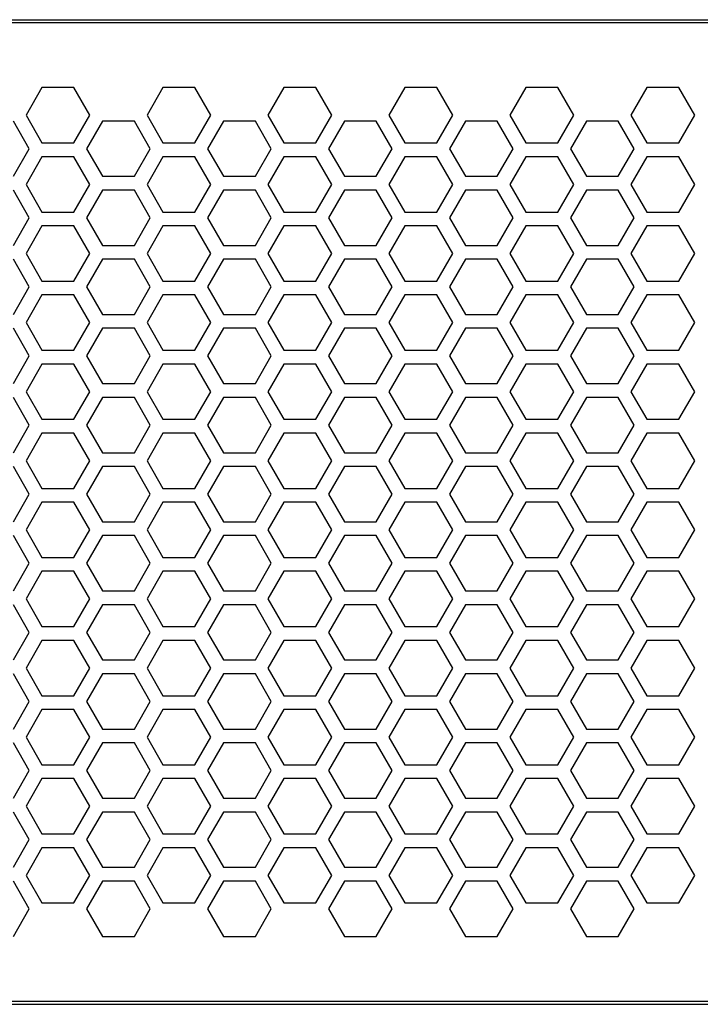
# Model space of a CAD drawing. Header units: inches. Extents: x 2700 to 4592, y -840 to -133.
# Tile 47 of 50: x 4195 to 4254, y -428 to -343. Entities that reach past the tile are written whole.
import ezdxf

# ---------------------------------------------------------------- set-up
doc = ezdxf.new("R2010")
doc.units = ezdxf.units.IN
doc.header["$LTSCALE"] = 1.21
doc.header["$MEASUREMENT"] = 0
doc.layers.get('0').update_dxf_attribs({"linetype": 'CONTINUOUS'})

msp = doc.modelspace()

# ---------------------------------------------------------------- linework, layer by layer
at = {"color": 7, "linetype": 'Continuous'}
for p, q in [((4137.784, -343.151), (4259.784, -343.151)), ((4138.784, -342.901), (4262.384, -342.901)), ((4196.904, -348.803), (4195.519, -351.202)), ((4199.674, -348.803), (4196.904, -348.803)), ((4201.059, -351.202), (4199.674, -348.803)), ((4207.409, -348.803), (4206.024, -351.202)), ((4210.179, -348.803), (4207.409, -348.803)), ((4211.564, -351.202), (4210.179, -348.803)), ((4217.914, -348.803), (4216.529, -351.202)), ((4220.684, -348.803), (4217.914, -348.803)), ((4222.069, -351.202), (4220.684, -348.803)), ((4228.419, -348.803), (4227.034, -351.202)), ((4231.189, -348.803), (4228.419, -348.803)), ((4232.574, -351.202), (4231.189, -348.803)), ((4238.924, -348.803), (4237.539, -351.202)), ((4241.694, -348.803), (4238.924, -348.803)), ((4243.079, -351.202), (4241.694, -348.803)), ((4249.429, -348.803), (4248.044, -351.202)), ((4252.199, -348.803), (4249.429, -348.803)), ((4253.584, -351.202), (4252.199, -348.803)), ((4195.519, -351.202), (4196.904, -353.601)), ((4199.674, -353.601), (4201.059, -351.202)), ((4206.024, -351.202), (4207.409, -353.601)), ((4210.179, -353.601), (4211.564, -351.202)), ((4216.529, -351.202), (4217.914, -353.601)), ((4220.684, -353.601), (4222.069, -351.202)), ((4227.034, -351.202), (4228.419, -353.601)), ((4231.189, -353.601), (4232.574, -351.202)), ((4237.539, -351.202), (4238.924, -353.601)), ((4241.694, -353.601), (4243.079, -351.202)), ((4248.044, -351.202), (4249.429, -353.601)), ((4252.199, -353.601), (4253.584, -351.202)), ((4195.806, -354.101), (4194.421, -351.702)), ((4202.156, -351.702), (4200.771, -354.101)), ((4204.926, -351.702), (4202.156, -351.702)), ((4206.311, -354.101), (4204.926, -351.702)), ((4212.661, -351.702), (4211.276, -354.101)), ((4215.431, -351.702), (4212.661, -351.702)), ((4216.816, -354.101), (4215.431, -351.702)), ((4223.166, -351.702), (4221.781, -354.101)), ((4225.936, -351.702), (4223.166, -351.702)), ((4227.321, -354.101), (4225.936, -351.702)), ((4233.671, -351.702), (4232.286, -354.101)), ((4236.441, -351.702), (4233.671, -351.702)), ((4237.826, -354.101), (4236.441, -351.702)), ((4244.176, -351.702), (4242.791, -354.101)), ((4246.946, -351.702), (4244.176, -351.702)), ((4248.331, -354.101), (4246.946, -351.702)), ((4196.904, -353.601), (4199.674, -353.601)), ((4207.409, -353.601), (4210.179, -353.601)), ((4217.914, -353.601), (4220.684, -353.601)), ((4228.419, -353.601), (4231.189, -353.601)), ((4238.924, -353.601), (4241.694, -353.601)), ((4249.429, -353.601), (4252.199, -353.601)), ((4194.421, -356.5), (4195.806, -354.101)), ((4196.904, -354.803), (4195.519, -357.202)), ((4199.674, -354.803), (4196.904, -354.803)), ((4201.059, -357.202), (4199.674, -354.803)), ((4200.771, -354.101), (4202.156, -356.5)), ((4204.926, -356.5), (4206.311, -354.101)), ((4207.409, -354.803), (4206.024, -357.202)), ((4210.179, -354.803), (4207.409, -354.803)), ((4211.564, -357.202), (4210.179, -354.803)), ((4211.276, -354.101), (4212.661, -356.5)), ((4215.431, -356.5), (4216.816, -354.101)), ((4217.914, -354.803), (4216.529, -357.202)), ((4220.684, -354.803), (4217.914, -354.803)), ((4222.069, -357.202), (4220.684, -354.803)), ((4221.781, -354.101), (4223.166, -356.5)), ((4225.936, -356.5), (4227.321, -354.101)), ((4228.419, -354.803), (4227.034, -357.202)), ((4231.189, -354.803), (4228.419, -354.803)), ((4232.574, -357.202), (4231.189, -354.803)), ((4232.286, -354.101), (4233.671, -356.5)), ((4236.441, -356.5), (4237.826, -354.101)), ((4238.924, -354.803), (4237.539, -357.202)), ((4241.694, -354.803), (4238.924, -354.803)), ((4243.079, -357.202), (4241.694, -354.803)), ((4242.791, -354.101), (4244.176, -356.5)), ((4246.946, -356.5), (4248.331, -354.101)), ((4249.429, -354.803), (4248.044, -357.202)), ((4252.199, -354.803), (4249.429, -354.803)), ((4253.584, -357.202), (4252.199, -354.803)), ((4202.156, -356.5), (4204.926, -356.5)), ((4212.661, -356.5), (4215.431, -356.5)), ((4223.166, -356.5), (4225.936, -356.5)), ((4233.671, -356.5), (4236.441, -356.5)), ((4244.176, -356.5), (4246.946, -356.5)), ((4195.519, -357.202), (4196.904, -359.601)), ((4199.674, -359.601), (4201.059, -357.202)), ((4206.024, -357.202), (4207.409, -359.601)), ((4210.179, -359.601), (4211.564, -357.202)), ((4216.529, -357.202), (4217.914, -359.601)), ((4220.684, -359.601), (4222.069, -357.202)), ((4227.034, -357.202), (4228.419, -359.601)), ((4231.189, -359.601), (4232.574, -357.202)), ((4237.539, -357.202), (4238.924, -359.601)), ((4241.694, -359.601), (4243.079, -357.202)), ((4248.044, -357.202), (4249.429, -359.601)), ((4252.199, -359.601), (4253.584, -357.202)), ((4195.806, -360.101), (4194.421, -357.702)), ((4202.156, -357.702), (4200.771, -360.101)), ((4204.926, -357.702), (4202.156, -357.702)), ((4206.311, -360.101), (4204.926, -357.702)), ((4212.661, -357.702), (4211.276, -360.101)), ((4215.431, -357.702), (4212.661, -357.702)), ((4216.816, -360.101), (4215.431, -357.702)), ((4223.166, -357.702), (4221.781, -360.101)), ((4225.936, -357.702), (4223.166, -357.702)), ((4227.321, -360.101), (4225.936, -357.702)), ((4233.671, -357.702), (4232.286, -360.101)), ((4236.441, -357.702), (4233.671, -357.702)), ((4237.826, -360.101), (4236.441, -357.702)), ((4244.176, -357.702), (4242.791, -360.101)), ((4246.946, -357.702), (4244.176, -357.702)), ((4248.331, -360.101), (4246.946, -357.702)), ((4196.904, -359.601), (4199.674, -359.601)), ((4207.409, -359.601), (4210.179, -359.601)), ((4217.914, -359.601), (4220.684, -359.601)), ((4228.419, -359.601), (4231.189, -359.601)), ((4238.924, -359.601), (4241.694, -359.601)), ((4249.429, -359.601), (4252.199, -359.601)), ((4194.421, -362.5), (4195.806, -360.101)), ((4196.904, -360.803), (4195.519, -363.202)), ((4199.674, -360.803), (4196.904, -360.803)), ((4201.059, -363.202), (4199.674, -360.803)), ((4200.771, -360.101), (4202.156, -362.5)), ((4204.926, -362.5), (4206.311, -360.101)), ((4207.409, -360.803), (4206.024, -363.202)), ((4210.179, -360.803), (4207.409, -360.803)), ((4211.564, -363.202), (4210.179, -360.803)), ((4211.276, -360.101), (4212.661, -362.5)), ((4215.431, -362.5), (4216.816, -360.101)), ((4217.914, -360.803), (4216.529, -363.202)), ((4220.684, -360.803), (4217.914, -360.803)), ((4222.069, -363.202), (4220.684, -360.803)), ((4221.781, -360.101), (4223.166, -362.5)), ((4225.936, -362.5), (4227.321, -360.101)), ((4228.419, -360.803), (4227.034, -363.202)), ((4231.189, -360.803), (4228.419, -360.803)), ((4232.574, -363.202), (4231.189, -360.803)), ((4232.286, -360.101), (4233.671, -362.5)), ((4236.441, -362.5), (4237.826, -360.101)), ((4238.924, -360.803), (4237.539, -363.202)), ((4241.694, -360.803), (4238.924, -360.803)), ((4243.079, -363.202), (4241.694, -360.803)), ((4242.791, -360.101), (4244.176, -362.5)), ((4246.946, -362.5), (4248.331, -360.101)), ((4249.429, -360.803), (4248.044, -363.202)), ((4252.199, -360.803), (4249.429, -360.803)), ((4253.584, -363.202), (4252.199, -360.803)), ((4202.156, -362.5), (4204.926, -362.5)), ((4212.661, -362.5), (4215.431, -362.5)), ((4223.166, -362.5), (4225.936, -362.5)), ((4233.671, -362.5), (4236.441, -362.5)), ((4244.176, -362.5), (4246.946, -362.5)), ((4195.519, -363.202), (4196.904, -365.601)), ((4199.674, -365.601), (4201.059, -363.202)), ((4206.024, -363.202), (4207.409, -365.601)), ((4210.179, -365.601), (4211.564, -363.202)), ((4216.529, -363.202), (4217.914, -365.601)), ((4220.684, -365.601), (4222.069, -363.202)), ((4227.034, -363.202), (4228.419, -365.601)), ((4231.189, -365.601), (4232.574, -363.202)), ((4237.539, -363.202), (4238.924, -365.601)), ((4241.694, -365.601), (4243.079, -363.202)), ((4248.044, -363.202), (4249.429, -365.601)), ((4252.199, -365.601), (4253.584, -363.202)), ((4195.806, -366.101), (4194.421, -363.702)), ((4202.156, -363.702), (4200.771, -366.101)), ((4204.926, -363.702), (4202.156, -363.702)), ((4206.311, -366.101), (4204.926, -363.702)), ((4212.661, -363.702), (4211.276, -366.101)), ((4215.431, -363.702), (4212.661, -363.702)), ((4216.816, -366.101), (4215.431, -363.702)), ((4223.166, -363.702), (4221.781, -366.101)), ((4225.936, -363.702), (4223.166, -363.702)), ((4227.321, -366.101), (4225.936, -363.702)), ((4233.671, -363.702), (4232.286, -366.101)), ((4236.441, -363.702), (4233.671, -363.702)), ((4237.826, -366.101), (4236.441, -363.702)), ((4244.176, -363.702), (4242.791, -366.101)), ((4246.946, -363.702), (4244.176, -363.702)), ((4248.331, -366.101), (4246.946, -363.702)), ((4196.904, -365.601), (4199.674, -365.601)), ((4207.409, -365.601), (4210.179, -365.601)), ((4217.914, -365.601), (4220.684, -365.601)), ((4228.419, -365.601), (4231.189, -365.601)), ((4238.924, -365.601), (4241.694, -365.601)), ((4249.429, -365.601), (4252.199, -365.601)), ((4194.421, -368.5), (4195.806, -366.101)), ((4200.771, -366.101), (4202.156, -368.5)), ((4204.926, -368.5), (4206.311, -366.101)), ((4211.276, -366.101), (4212.661, -368.5)), ((4215.431, -368.5), (4216.816, -366.101)), ((4221.781, -366.101), (4223.166, -368.5)), ((4225.936, -368.5), (4227.321, -366.101)), ((4232.286, -366.101), (4233.671, -368.5)), ((4236.441, -368.5), (4237.826, -366.101)), ((4242.791, -366.101), (4244.176, -368.5)), ((4246.946, -368.5), (4248.331, -366.101)), ((4196.904, -366.803), (4195.519, -369.202)), ((4199.674, -366.803), (4196.904, -366.803)), ((4201.059, -369.202), (4199.674, -366.803)), ((4207.409, -366.803), (4206.024, -369.202)), ((4210.179, -366.803), (4207.409, -366.803)), ((4211.564, -369.202), (4210.179, -366.803)), ((4217.914, -366.803), (4216.529, -369.202)), ((4220.684, -366.803), (4217.914, -366.803)), ((4222.069, -369.202), (4220.684, -366.803)), ((4228.419, -366.803), (4227.034, -369.202)), ((4231.189, -366.803), (4228.419, -366.803)), ((4232.574, -369.202), (4231.189, -366.803)), ((4238.924, -366.803), (4237.539, -369.202)), ((4241.694, -366.803), (4238.924, -366.803)), ((4243.079, -369.202), (4241.694, -366.803)), ((4249.429, -366.803), (4248.044, -369.202)), ((4252.199, -366.803), (4249.429, -366.803)), ((4253.584, -369.202), (4252.199, -366.803)), ((4202.156, -368.5), (4204.926, -368.5)), ((4212.661, -368.5), (4215.431, -368.5)), ((4223.166, -368.5), (4225.936, -368.5)), ((4233.671, -368.5), (4236.441, -368.5)), ((4244.176, -368.5), (4246.946, -368.5)), ((4195.519, -369.202), (4196.904, -371.601)), ((4199.674, -371.601), (4201.059, -369.202)), ((4206.024, -369.202), (4207.409, -371.601)), ((4210.179, -371.601), (4211.564, -369.202)), ((4216.529, -369.202), (4217.914, -371.601)), ((4220.684, -371.601), (4222.069, -369.202)), ((4227.034, -369.202), (4228.419, -371.601)), ((4231.189, -371.601), (4232.574, -369.202)), ((4237.539, -369.202), (4238.924, -371.601)), ((4241.694, -371.601), (4243.079, -369.202)), ((4248.044, -369.202), (4249.429, -371.601)), ((4252.199, -371.601), (4253.584, -369.202)), ((4195.806, -372.101), (4194.421, -369.702)), ((4202.156, -369.702), (4200.771, -372.101)), ((4204.926, -369.702), (4202.156, -369.702)), ((4206.311, -372.101), (4204.926, -369.702)), ((4212.661, -369.702), (4211.276, -372.101)), ((4215.431, -369.702), (4212.661, -369.702)), ((4216.816, -372.101), (4215.431, -369.702)), ((4223.166, -369.702), (4221.781, -372.101)), ((4225.936, -369.702), (4223.166, -369.702)), ((4227.321, -372.101), (4225.936, -369.702)), ((4233.671, -369.702), (4232.286, -372.101)), ((4236.441, -369.702), (4233.671, -369.702)), ((4237.826, -372.101), (4236.441, -369.702)), ((4244.176, -369.702), (4242.791, -372.101)), ((4246.946, -369.702), (4244.176, -369.702)), ((4248.331, -372.101), (4246.946, -369.702)), ((4196.904, -371.601), (4199.674, -371.601)), ((4207.409, -371.601), (4210.179, -371.601)), ((4217.914, -371.601), (4220.684, -371.601)), ((4228.419, -371.601), (4231.189, -371.601)), ((4238.924, -371.601), (4241.694, -371.601)), ((4249.429, -371.601), (4252.199, -371.601)), ((4194.421, -374.5), (4195.806, -372.101)), ((4200.771, -372.101), (4202.156, -374.5)), ((4204.926, -374.5), (4206.311, -372.101)), ((4211.276, -372.101), (4212.661, -374.5)), ((4215.431, -374.5), (4216.816, -372.101)), ((4221.781, -372.101), (4223.166, -374.5)), ((4225.936, -374.5), (4227.321, -372.101)), ((4232.286, -372.101), (4233.671, -374.5)), ((4236.441, -374.5), (4237.826, -372.101)), ((4242.791, -372.101), (4244.176, -374.5)), ((4246.946, -374.5), (4248.331, -372.101)), ((4196.904, -372.803), (4195.519, -375.202)), ((4199.674, -372.803), (4196.904, -372.803)), ((4201.059, -375.202), (4199.674, -372.803)), ((4207.409, -372.803), (4206.024, -375.202)), ((4210.179, -372.803), (4207.409, -372.803)), ((4211.564, -375.202), (4210.179, -372.803)), ((4217.914, -372.803), (4216.529, -375.202)), ((4220.684, -372.803), (4217.914, -372.803)), ((4222.069, -375.202), (4220.684, -372.803)), ((4228.419, -372.803), (4227.034, -375.202)), ((4231.189, -372.803), (4228.419, -372.803)), ((4232.574, -375.202), (4231.189, -372.803)), ((4238.924, -372.803), (4237.539, -375.202)), ((4241.694, -372.803), (4238.924, -372.803)), ((4243.079, -375.202), (4241.694, -372.803)), ((4249.429, -372.803), (4248.044, -375.202)), ((4252.199, -372.803), (4249.429, -372.803)), ((4253.584, -375.202), (4252.199, -372.803)), ((4195.519, -375.202), (4196.904, -377.601)), ((4199.674, -377.601), (4201.059, -375.202)), ((4202.156, -374.5), (4204.926, -374.5)), ((4206.024, -375.202), (4207.409, -377.601)), ((4210.179, -377.601), (4211.564, -375.202)), ((4212.661, -374.5), (4215.431, -374.5)), ((4216.529, -375.202), (4217.914, -377.601)), ((4220.684, -377.601), (4222.069, -375.202)), ((4223.166, -374.5), (4225.936, -374.5)), ((4227.034, -375.202), (4228.419, -377.601)), ((4231.189, -377.601), (4232.574, -375.202)), ((4233.671, -374.5), (4236.441, -374.5)), ((4237.539, -375.202), (4238.924, -377.601)), ((4241.694, -377.601), (4243.079, -375.202)), ((4244.176, -374.5), (4246.946, -374.5)), ((4248.044, -375.202), (4249.429, -377.601)), ((4252.199, -377.601), (4253.584, -375.202)), ((4195.806, -378.101), (4194.421, -375.702)), ((4202.156, -375.702), (4200.771, -378.101)), ((4204.926, -375.702), (4202.156, -375.702)), ((4206.311, -378.101), (4204.926, -375.702)), ((4212.661, -375.702), (4211.276, -378.101)), ((4215.431, -375.702), (4212.661, -375.702)), ((4216.816, -378.101), (4215.431, -375.702)), ((4223.166, -375.702), (4221.781, -378.101)), ((4225.936, -375.702), (4223.166, -375.702)), ((4227.321, -378.101), (4225.936, -375.702)), ((4233.671, -375.702), (4232.286, -378.101)), ((4236.441, -375.702), (4233.671, -375.702)), ((4237.826, -378.101), (4236.441, -375.702)), ((4244.176, -375.702), (4242.791, -378.101)), ((4246.946, -375.702), (4244.176, -375.702)), ((4248.331, -378.101), (4246.946, -375.702)), ((4196.904, -377.601), (4199.674, -377.601)), ((4207.409, -377.601), (4210.179, -377.601)), ((4217.914, -377.601), (4220.684, -377.601)), ((4228.419, -377.601), (4231.189, -377.601)), ((4238.924, -377.601), (4241.694, -377.601)), ((4249.429, -377.601), (4252.199, -377.601)), ((4194.421, -380.5), (4195.806, -378.101)), ((4200.771, -378.101), (4202.156, -380.5)), ((4204.926, -380.5), (4206.311, -378.101)), ((4211.276, -378.101), (4212.661, -380.5)), ((4215.431, -380.5), (4216.816, -378.101)), ((4221.781, -378.101), (4223.166, -380.5)), ((4225.936, -380.5), (4227.321, -378.101)), ((4232.286, -378.101), (4233.671, -380.5)), ((4236.441, -380.5), (4237.826, -378.101)), ((4242.791, -378.101), (4244.176, -380.5)), ((4246.946, -380.5), (4248.331, -378.101)), ((4196.904, -378.803), (4195.519, -381.202)), ((4199.674, -378.803), (4196.904, -378.803)), ((4201.059, -381.202), (4199.674, -378.803)), ((4207.409, -378.803), (4206.024, -381.202)), ((4210.179, -378.803), (4207.409, -378.803)), ((4211.564, -381.202), (4210.179, -378.803)), ((4217.914, -378.803), (4216.529, -381.202)), ((4220.684, -378.803), (4217.914, -378.803)), ((4222.069, -381.202), (4220.684, -378.803)), ((4228.419, -378.803), (4227.034, -381.202)), ((4231.189, -378.803), (4228.419, -378.803)), ((4232.574, -381.202), (4231.189, -378.803)), ((4238.924, -378.803), (4237.539, -381.202)), ((4241.694, -378.803), (4238.924, -378.803)), ((4243.079, -381.202), (4241.694, -378.803)), ((4249.429, -378.803), (4248.044, -381.202)), ((4252.199, -378.803), (4249.429, -378.803)), ((4253.584, -381.202), (4252.199, -378.803)), ((4195.519, -381.202), (4196.904, -383.601)), ((4199.674, -383.601), (4201.059, -381.202)), ((4202.156, -380.5), (4204.926, -380.5)), ((4206.024, -381.202), (4207.409, -383.601)), ((4210.179, -383.601), (4211.564, -381.202)), ((4212.661, -380.5), (4215.431, -380.5)), ((4216.529, -381.202), (4217.914, -383.601)), ((4220.684, -383.601), (4222.069, -381.202)), ((4223.166, -380.5), (4225.936, -380.5)), ((4227.034, -381.202), (4228.419, -383.601)), ((4231.189, -383.601), (4232.574, -381.202)), ((4233.671, -380.5), (4236.441, -380.5)), ((4237.539, -381.202), (4238.924, -383.601)), ((4241.694, -383.601), (4243.079, -381.202)), ((4244.176, -380.5), (4246.946, -380.5)), ((4248.044, -381.202), (4249.429, -383.601)), ((4252.199, -383.601), (4253.584, -381.202)), ((4195.806, -384.101), (4194.421, -381.702)), ((4202.156, -381.702), (4200.771, -384.101)), ((4204.926, -381.702), (4202.156, -381.702)), ((4206.311, -384.101), (4204.926, -381.702)), ((4212.661, -381.702), (4211.276, -384.101)), ((4215.431, -381.702), (4212.661, -381.702)), ((4216.816, -384.101), (4215.431, -381.702)), ((4223.166, -381.702), (4221.781, -384.101)), ((4225.936, -381.702), (4223.166, -381.702)), ((4227.321, -384.101), (4225.936, -381.702)), ((4233.671, -381.702), (4232.286, -384.101)), ((4236.441, -381.702), (4233.671, -381.702)), ((4237.826, -384.101), (4236.441, -381.702)), ((4244.176, -381.702), (4242.791, -384.101)), ((4246.946, -381.702), (4244.176, -381.702)), ((4248.331, -384.101), (4246.946, -381.702)), ((4196.904, -383.601), (4199.674, -383.601)), ((4207.409, -383.601), (4210.179, -383.601)), ((4217.914, -383.601), (4220.684, -383.601)), ((4228.419, -383.601), (4231.189, -383.601)), ((4238.924, -383.601), (4241.694, -383.601)), ((4249.429, -383.601), (4252.199, -383.601)), ((4194.421, -386.5), (4195.806, -384.101)), ((4200.771, -384.101), (4202.156, -386.5)), ((4204.926, -386.5), (4206.311, -384.101)), ((4211.276, -384.101), (4212.661, -386.5)), ((4215.431, -386.5), (4216.816, -384.101)), ((4221.781, -384.101), (4223.166, -386.5)), ((4225.936, -386.5), (4227.321, -384.101)), ((4232.286, -384.101), (4233.671, -386.5)), ((4236.441, -386.5), (4237.826, -384.101)), ((4242.791, -384.101), (4244.176, -386.5)), ((4246.946, -386.5), (4248.331, -384.101)), ((4196.904, -384.803), (4195.519, -387.202)), ((4199.674, -384.803), (4196.904, -384.803)), ((4201.059, -387.202), (4199.674, -384.803)), ((4207.409, -384.803), (4206.024, -387.202)), ((4210.179, -384.803), (4207.409, -384.803)), ((4211.564, -387.202), (4210.179, -384.803)), ((4217.914, -384.803), (4216.529, -387.202)), ((4220.684, -384.803), (4217.914, -384.803)), ((4222.069, -387.202), (4220.684, -384.803)), ((4228.419, -384.803), (4227.034, -387.202)), ((4231.189, -384.803), (4228.419, -384.803)), ((4232.574, -387.202), (4231.189, -384.803)), ((4238.924, -384.803), (4237.539, -387.202)), ((4241.694, -384.803), (4238.924, -384.803)), ((4243.079, -387.202), (4241.694, -384.803)), ((4249.429, -384.803), (4248.044, -387.202)), ((4252.199, -384.803), (4249.429, -384.803)), ((4253.584, -387.202), (4252.199, -384.803)), ((4195.519, -387.202), (4196.904, -389.601)), ((4199.674, -389.601), (4201.059, -387.202)), ((4202.156, -386.5), (4204.926, -386.5)), ((4206.024, -387.202), (4207.409, -389.601)), ((4210.179, -389.601), (4211.564, -387.202)), ((4212.661, -386.5), (4215.431, -386.5)), ((4216.529, -387.202), (4217.914, -389.601)), ((4220.684, -389.601), (4222.069, -387.202)), ((4223.166, -386.5), (4225.936, -386.5)), ((4227.034, -387.202), (4228.419, -389.601)), ((4231.189, -389.601), (4232.574, -387.202)), ((4233.671, -386.5), (4236.441, -386.5)), ((4237.539, -387.202), (4238.924, -389.601)), ((4241.694, -389.601), (4243.079, -387.202)), ((4244.176, -386.5), (4246.946, -386.5)), ((4248.044, -387.202), (4249.429, -389.601)), ((4252.199, -389.601), (4253.584, -387.202)), ((4195.806, -390.101), (4194.421, -387.702)), ((4202.156, -387.702), (4200.771, -390.101)), ((4204.926, -387.702), (4202.156, -387.702)), ((4206.311, -390.101), (4204.926, -387.702)), ((4212.661, -387.702), (4211.276, -390.101)), ((4215.431, -387.702), (4212.661, -387.702)), ((4216.816, -390.101), (4215.431, -387.702)), ((4223.166, -387.702), (4221.781, -390.101)), ((4225.936, -387.702), (4223.166, -387.702)), ((4227.321, -390.101), (4225.936, -387.702)), ((4233.671, -387.702), (4232.286, -390.101)), ((4236.441, -387.702), (4233.671, -387.702)), ((4237.826, -390.101), (4236.441, -387.702)), ((4244.176, -387.702), (4242.791, -390.101)), ((4246.946, -387.702), (4244.176, -387.702)), ((4248.331, -390.101), (4246.946, -387.702)), ((4196.904, -389.601), (4199.674, -389.601)), ((4207.409, -389.601), (4210.179, -389.601)), ((4217.914, -389.601), (4220.684, -389.601)), ((4228.419, -389.601), (4231.189, -389.601)), ((4238.924, -389.601), (4241.694, -389.601)), ((4249.429, -389.601), (4252.199, -389.601)), ((4194.421, -392.5), (4195.806, -390.101)), ((4200.771, -390.101), (4202.156, -392.5)), ((4204.926, -392.5), (4206.311, -390.101)), ((4211.276, -390.101), (4212.661, -392.5)), ((4215.431, -392.5), (4216.816, -390.101)), ((4221.781, -390.101), (4223.166, -392.5)), ((4225.936, -392.5), (4227.321, -390.101)), ((4232.286, -390.101), (4233.671, -392.5)), ((4236.441, -392.5), (4237.826, -390.101)), ((4242.791, -390.101), (4244.176, -392.5)), ((4246.946, -392.5), (4248.331, -390.101)), ((4196.904, -390.803), (4195.519, -393.202)), ((4199.674, -390.803), (4196.904, -390.803)), ((4201.059, -393.202), (4199.674, -390.803)), ((4207.409, -390.803), (4206.024, -393.202)), ((4210.179, -390.803), (4207.409, -390.803)), ((4211.564, -393.202), (4210.179, -390.803)), ((4217.914, -390.803), (4216.529, -393.202)), ((4220.684, -390.803), (4217.914, -390.803)), ((4222.069, -393.202), (4220.684, -390.803)), ((4228.419, -390.803), (4227.034, -393.202)), ((4231.189, -390.803), (4228.419, -390.803)), ((4232.574, -393.202), (4231.189, -390.803)), ((4238.924, -390.803), (4237.539, -393.202)), ((4241.694, -390.803), (4238.924, -390.803)), ((4243.079, -393.202), (4241.694, -390.803)), ((4249.429, -390.803), (4248.044, -393.202)), ((4252.199, -390.803), (4249.429, -390.803)), ((4253.584, -393.202), (4252.199, -390.803)), ((4195.519, -393.202), (4196.904, -395.601)), ((4199.674, -395.601), (4201.059, -393.202)), ((4202.156, -392.5), (4204.926, -392.5)), ((4206.024, -393.202), (4207.409, -395.601)), ((4210.179, -395.601), (4211.564, -393.202)), ((4212.661, -392.5), (4215.431, -392.5)), ((4216.529, -393.202), (4217.914, -395.601)), ((4220.684, -395.601), (4222.069, -393.202)), ((4223.166, -392.5), (4225.936, -392.5)), ((4227.034, -393.202), (4228.419, -395.601)), ((4231.189, -395.601), (4232.574, -393.202)), ((4233.671, -392.5), (4236.441, -392.5)), ((4237.539, -393.202), (4238.924, -395.601)), ((4241.694, -395.601), (4243.079, -393.202)), ((4244.176, -392.5), (4246.946, -392.5)), ((4248.044, -393.202), (4249.429, -395.601)), ((4252.199, -395.601), (4253.584, -393.202)), ((4195.806, -396.101), (4194.421, -393.702)), ((4202.156, -393.702), (4200.771, -396.101)), ((4204.926, -393.702), (4202.156, -393.702)), ((4206.311, -396.101), (4204.926, -393.702)), ((4212.661, -393.702), (4211.276, -396.101)), ((4215.431, -393.702), (4212.661, -393.702)), ((4216.816, -396.101), (4215.431, -393.702)), ((4223.166, -393.702), (4221.781, -396.101)), ((4225.936, -393.702), (4223.166, -393.702)), ((4227.321, -396.101), (4225.936, -393.702)), ((4233.671, -393.702), (4232.286, -396.101)), ((4236.441, -393.702), (4233.671, -393.702)), ((4237.826, -396.101), (4236.441, -393.702)), ((4244.176, -393.702), (4242.791, -396.101)), ((4246.946, -393.702), (4244.176, -393.702)), ((4248.331, -396.101), (4246.946, -393.702)), ((4196.904, -395.601), (4199.674, -395.601)), ((4207.409, -395.601), (4210.179, -395.601)), ((4217.914, -395.601), (4220.684, -395.601)), ((4228.419, -395.601), (4231.189, -395.601)), ((4238.924, -395.601), (4241.694, -395.601)), ((4249.429, -395.601), (4252.199, -395.601)), ((4194.421, -398.5), (4195.806, -396.101)), ((4200.771, -396.101), (4202.156, -398.5)), ((4204.926, -398.5), (4206.311, -396.101)), ((4211.276, -396.101), (4212.661, -398.5)), ((4215.431, -398.5), (4216.816, -396.101)), ((4221.781, -396.101), (4223.166, -398.5)), ((4225.936, -398.5), (4227.321, -396.101)), ((4232.286, -396.101), (4233.671, -398.5)), ((4236.441, -398.5), (4237.826, -396.101)), ((4242.791, -396.101), (4244.176, -398.5)), ((4246.946, -398.5), (4248.331, -396.101)), ((4196.904, -396.803), (4195.519, -399.202)), ((4199.674, -396.803), (4196.904, -396.803)), ((4201.059, -399.202), (4199.674, -396.803)), ((4207.409, -396.803), (4206.024, -399.202)), ((4210.179, -396.803), (4207.409, -396.803)), ((4211.564, -399.202), (4210.179, -396.803)), ((4217.914, -396.803), (4216.529, -399.202)), ((4220.684, -396.803), (4217.914, -396.803)), ((4222.069, -399.202), (4220.684, -396.803)), ((4228.419, -396.803), (4227.034, -399.202)), ((4231.189, -396.803), (4228.419, -396.803)), ((4232.574, -399.202), (4231.189, -396.803)), ((4238.924, -396.803), (4237.539, -399.202)), ((4241.694, -396.803), (4238.924, -396.803)), ((4243.079, -399.202), (4241.694, -396.803)), ((4249.429, -396.803), (4248.044, -399.202)), ((4252.199, -396.803), (4249.429, -396.803)), ((4253.584, -399.202), (4252.199, -396.803)), ((4195.519, -399.202), (4196.904, -401.601)), ((4199.674, -401.601), (4201.059, -399.202)), ((4202.156, -398.5), (4204.926, -398.5)), ((4206.024, -399.202), (4207.409, -401.601)), ((4210.179, -401.601), (4211.564, -399.202)), ((4212.661, -398.5), (4215.431, -398.5)), ((4216.529, -399.202), (4217.914, -401.601)), ((4220.684, -401.601), (4222.069, -399.202)), ((4223.166, -398.5), (4225.936, -398.5)), ((4227.034, -399.202), (4228.419, -401.601)), ((4231.189, -401.601), (4232.574, -399.202)), ((4233.671, -398.5), (4236.441, -398.5)), ((4237.539, -399.202), (4238.924, -401.601)), ((4241.694, -401.601), (4243.079, -399.202)), ((4244.176, -398.5), (4246.946, -398.5)), ((4248.044, -399.202), (4249.429, -401.601)), ((4252.199, -401.601), (4253.584, -399.202)), ((4195.806, -402.101), (4194.421, -399.702)), ((4202.156, -399.702), (4200.771, -402.101)), ((4204.926, -399.702), (4202.156, -399.702)), ((4206.311, -402.101), (4204.926, -399.702)), ((4212.661, -399.702), (4211.276, -402.101)), ((4215.431, -399.702), (4212.661, -399.702)), ((4216.816, -402.101), (4215.431, -399.702)), ((4223.166, -399.702), (4221.781, -402.101)), ((4225.936, -399.702), (4223.166, -399.702)), ((4227.321, -402.101), (4225.936, -399.702)), ((4233.671, -399.702), (4232.286, -402.101)), ((4236.441, -399.702), (4233.671, -399.702)), ((4237.826, -402.101), (4236.441, -399.702)), ((4244.176, -399.702), (4242.791, -402.101)), ((4246.946, -399.702), (4244.176, -399.702)), ((4248.331, -402.101), (4246.946, -399.702)), ((4196.904, -401.601), (4199.674, -401.601)), ((4207.409, -401.601), (4210.179, -401.601)), ((4217.914, -401.601), (4220.684, -401.601)), ((4228.419, -401.601), (4231.189, -401.601)), ((4238.924, -401.601), (4241.694, -401.601)), ((4249.429, -401.601), (4252.199, -401.601)), ((4194.421, -404.5), (4195.806, -402.101)), ((4200.771, -402.101), (4202.156, -404.5)), ((4204.926, -404.5), (4206.311, -402.101)), ((4211.276, -402.101), (4212.661, -404.5)), ((4215.431, -404.5), (4216.816, -402.101)), ((4221.781, -402.101), (4223.166, -404.5)), ((4225.936, -404.5), (4227.321, -402.101)), ((4232.286, -402.101), (4233.671, -404.5)), ((4236.441, -404.5), (4237.826, -402.101)), ((4242.791, -402.101), (4244.176, -404.5)), ((4246.946, -404.5), (4248.331, -402.101)), ((4196.904, -402.803), (4195.519, -405.202)), ((4199.674, -402.803), (4196.904, -402.803)), ((4201.059, -405.202), (4199.674, -402.803)), ((4207.409, -402.803), (4206.024, -405.202)), ((4210.179, -402.803), (4207.409, -402.803)), ((4211.564, -405.202), (4210.179, -402.803)), ((4217.914, -402.803), (4216.529, -405.202)), ((4220.684, -402.803), (4217.914, -402.803)), ((4222.069, -405.202), (4220.684, -402.803)), ((4228.419, -402.803), (4227.034, -405.202)), ((4231.189, -402.803), (4228.419, -402.803)), ((4232.574, -405.202), (4231.189, -402.803)), ((4238.924, -402.803), (4237.539, -405.202)), ((4241.694, -402.803), (4238.924, -402.803)), ((4243.079, -405.202), (4241.694, -402.803)), ((4249.429, -402.803), (4248.044, -405.202)), ((4252.199, -402.803), (4249.429, -402.803)), ((4253.584, -405.202), (4252.199, -402.803)), ((4195.519, -405.202), (4196.904, -407.601)), ((4199.674, -407.601), (4201.059, -405.202)), ((4202.156, -404.5), (4204.926, -404.5)), ((4206.024, -405.202), (4207.409, -407.601)), ((4210.179, -407.601), (4211.564, -405.202)), ((4212.661, -404.5), (4215.431, -404.5)), ((4216.529, -405.202), (4217.914, -407.601)), ((4220.684, -407.601), (4222.069, -405.202)), ((4223.166, -404.5), (4225.936, -404.5)), ((4227.034, -405.202), (4228.419, -407.601)), ((4231.189, -407.601), (4232.574, -405.202)), ((4233.671, -404.5), (4236.441, -404.5)), ((4237.539, -405.202), (4238.924, -407.601)), ((4241.694, -407.601), (4243.079, -405.202)), ((4244.176, -404.5), (4246.946, -404.5)), ((4248.044, -405.202), (4249.429, -407.601)), ((4252.199, -407.601), (4253.584, -405.202)), ((4195.806, -408.101), (4194.421, -405.702)), ((4202.156, -405.702), (4200.771, -408.101)), ((4204.926, -405.702), (4202.156, -405.702)), ((4206.311, -408.101), (4204.926, -405.702)), ((4212.661, -405.702), (4211.276, -408.101)), ((4215.431, -405.702), (4212.661, -405.702)), ((4216.816, -408.101), (4215.431, -405.702)), ((4223.166, -405.702), (4221.781, -408.101)), ((4225.936, -405.702), (4223.166, -405.702)), ((4227.321, -408.101), (4225.936, -405.702)), ((4233.671, -405.702), (4232.286, -408.101)), ((4236.441, -405.702), (4233.671, -405.702)), ((4237.826, -408.101), (4236.441, -405.702)), ((4244.176, -405.702), (4242.791, -408.101)), ((4246.946, -405.702), (4244.176, -405.702)), ((4248.331, -408.101), (4246.946, -405.702)), ((4196.904, -407.601), (4199.674, -407.601)), ((4207.409, -407.601), (4210.179, -407.601)), ((4217.914, -407.601), (4220.684, -407.601)), ((4228.419, -407.601), (4231.189, -407.601)), ((4238.924, -407.601), (4241.694, -407.601)), ((4249.429, -407.601), (4252.199, -407.601)), ((4194.421, -410.5), (4195.806, -408.101)), ((4200.771, -408.101), (4202.156, -410.5)), ((4204.926, -410.5), (4206.311, -408.101)), ((4211.276, -408.101), (4212.661, -410.5)), ((4215.431, -410.5), (4216.816, -408.101)), ((4221.781, -408.101), (4223.166, -410.5)), ((4225.936, -410.5), (4227.321, -408.101)), ((4232.286, -408.101), (4233.671, -410.5)), ((4236.441, -410.5), (4237.826, -408.101)), ((4242.791, -408.101), (4244.176, -410.5)), ((4246.946, -410.5), (4248.331, -408.101)), ((4196.904, -408.803), (4195.519, -411.202)), ((4199.674, -408.803), (4196.904, -408.803)), ((4201.059, -411.202), (4199.674, -408.803)), ((4207.409, -408.803), (4206.024, -411.202)), ((4210.179, -408.803), (4207.409, -408.803)), ((4211.564, -411.202), (4210.179, -408.803)), ((4217.914, -408.803), (4216.529, -411.202)), ((4220.684, -408.803), (4217.914, -408.803)), ((4222.069, -411.202), (4220.684, -408.803)), ((4228.419, -408.803), (4227.034, -411.202)), ((4231.189, -408.803), (4228.419, -408.803)), ((4232.574, -411.202), (4231.189, -408.803)), ((4238.924, -408.803), (4237.539, -411.202)), ((4241.694, -408.803), (4238.924, -408.803)), ((4243.079, -411.202), (4241.694, -408.803)), ((4249.429, -408.803), (4248.044, -411.202)), ((4252.199, -408.803), (4249.429, -408.803)), ((4253.584, -411.202), (4252.199, -408.803)), ((4195.519, -411.202), (4196.904, -413.601)), ((4199.674, -413.601), (4201.059, -411.202)), ((4202.156, -410.5), (4204.926, -410.5)), ((4206.024, -411.202), (4207.409, -413.601)), ((4210.179, -413.601), (4211.564, -411.202)), ((4212.661, -410.5), (4215.431, -410.5)), ((4216.529, -411.202), (4217.914, -413.601)), ((4220.684, -413.601), (4222.069, -411.202)), ((4223.166, -410.5), (4225.936, -410.5)), ((4227.034, -411.202), (4228.419, -413.601)), ((4231.189, -413.601), (4232.574, -411.202)), ((4233.671, -410.5), (4236.441, -410.5)), ((4237.539, -411.202), (4238.924, -413.601)), ((4241.694, -413.601), (4243.079, -411.202)), ((4244.176, -410.5), (4246.946, -410.5)), ((4248.044, -411.202), (4249.429, -413.601)), ((4252.199, -413.601), (4253.584, -411.202)), ((4195.806, -414.101), (4194.421, -411.702)), ((4202.156, -411.702), (4200.771, -414.101)), ((4204.926, -411.702), (4202.156, -411.702)), ((4206.311, -414.101), (4204.926, -411.702)), ((4212.661, -411.702), (4211.276, -414.101)), ((4215.431, -411.702), (4212.661, -411.702)), ((4216.816, -414.101), (4215.431, -411.702)), ((4223.166, -411.702), (4221.781, -414.101)), ((4225.936, -411.702), (4223.166, -411.702)), ((4227.321, -414.101), (4225.936, -411.702)), ((4233.671, -411.702), (4232.286, -414.101)), ((4236.441, -411.702), (4233.671, -411.702)), ((4237.826, -414.101), (4236.441, -411.702)), ((4244.176, -411.702), (4242.791, -414.101)), ((4246.946, -411.702), (4244.176, -411.702)), ((4248.331, -414.101), (4246.946, -411.702)), ((4196.904, -413.601), (4199.674, -413.601)), ((4207.409, -413.601), (4210.179, -413.601)), ((4217.914, -413.601), (4220.684, -413.601)), ((4228.419, -413.601), (4231.189, -413.601)), ((4238.924, -413.601), (4241.694, -413.601)), ((4249.429, -413.601), (4252.199, -413.601)), ((4194.421, -416.5), (4195.806, -414.101)), ((4200.771, -414.101), (4202.156, -416.5)), ((4204.926, -416.5), (4206.311, -414.101)), ((4211.276, -414.101), (4212.661, -416.5)), ((4215.431, -416.5), (4216.816, -414.101)), ((4221.781, -414.101), (4223.166, -416.5)), ((4225.936, -416.5), (4227.321, -414.101)), ((4232.286, -414.101), (4233.671, -416.5)), ((4236.441, -416.5), (4237.826, -414.101)), ((4242.791, -414.101), (4244.176, -416.5)), ((4246.946, -416.5), (4248.331, -414.101)), ((4196.904, -414.803), (4195.519, -417.202)), ((4199.674, -414.803), (4196.904, -414.803)), ((4201.059, -417.202), (4199.674, -414.803)), ((4207.409, -414.803), (4206.024, -417.202)), ((4210.179, -414.803), (4207.409, -414.803)), ((4211.564, -417.202), (4210.179, -414.803)), ((4217.914, -414.803), (4216.529, -417.202)), ((4220.684, -414.803), (4217.914, -414.803)), ((4222.069, -417.202), (4220.684, -414.803)), ((4228.419, -414.803), (4227.034, -417.202)), ((4231.189, -414.803), (4228.419, -414.803)), ((4232.574, -417.202), (4231.189, -414.803)), ((4238.924, -414.803), (4237.539, -417.202)), ((4241.694, -414.803), (4238.924, -414.803)), ((4243.079, -417.202), (4241.694, -414.803)), ((4249.429, -414.803), (4248.044, -417.202)), ((4252.199, -414.803), (4249.429, -414.803)), ((4253.584, -417.202), (4252.199, -414.803)), ((4195.519, -417.202), (4196.904, -419.601)), ((4199.674, -419.601), (4201.059, -417.202)), ((4202.156, -416.5), (4204.926, -416.5)), ((4206.024, -417.202), (4207.409, -419.601)), ((4210.179, -419.601), (4211.564, -417.202)), ((4212.661, -416.5), (4215.431, -416.5)), ((4216.529, -417.202), (4217.914, -419.601)), ((4220.684, -419.601), (4222.069, -417.202)), ((4223.166, -416.5), (4225.936, -416.5)), ((4227.034, -417.202), (4228.419, -419.601)), ((4231.189, -419.601), (4232.574, -417.202)), ((4233.671, -416.5), (4236.441, -416.5)), ((4237.539, -417.202), (4238.924, -419.601)), ((4241.694, -419.601), (4243.079, -417.202)), ((4244.176, -416.5), (4246.946, -416.5)), ((4248.044, -417.202), (4249.429, -419.601)), ((4252.199, -419.601), (4253.584, -417.202)), ((4195.806, -420.101), (4194.421, -417.702)), ((4202.156, -417.702), (4200.771, -420.101)), ((4204.926, -417.702), (4202.156, -417.702)), ((4206.311, -420.101), (4204.926, -417.702)), ((4212.661, -417.702), (4211.276, -420.101)), ((4215.431, -417.702), (4212.661, -417.702)), ((4216.816, -420.101), (4215.431, -417.702)), ((4223.166, -417.702), (4221.781, -420.101)), ((4225.936, -417.702), (4223.166, -417.702)), ((4227.321, -420.101), (4225.936, -417.702)), ((4233.671, -417.702), (4232.286, -420.101)), ((4236.441, -417.702), (4233.671, -417.702)), ((4237.826, -420.101), (4236.441, -417.702)), ((4244.176, -417.702), (4242.791, -420.101)), ((4246.946, -417.702), (4244.176, -417.702)), ((4248.331, -420.101), (4246.946, -417.702)), ((4196.904, -419.601), (4199.674, -419.601)), ((4207.409, -419.601), (4210.179, -419.601)), ((4217.914, -419.601), (4220.684, -419.601)), ((4228.419, -419.601), (4231.189, -419.601)), ((4238.924, -419.601), (4241.694, -419.601)), ((4249.429, -419.601), (4252.199, -419.601)), ((4194.421, -422.5), (4195.806, -420.101)), ((4200.771, -420.101), (4202.156, -422.5)), ((4204.926, -422.5), (4206.311, -420.101)), ((4211.276, -420.101), (4212.661, -422.5)), ((4215.431, -422.5), (4216.816, -420.101)), ((4221.781, -420.101), (4223.166, -422.5)), ((4225.936, -422.5), (4227.321, -420.101)), ((4232.286, -420.101), (4233.671, -422.5)), ((4236.441, -422.5), (4237.826, -420.101)), ((4242.791, -420.101), (4244.176, -422.5)), ((4246.946, -422.5), (4248.331, -420.101)), ((4202.156, -422.5), (4204.926, -422.5)), ((4212.661, -422.5), (4215.431, -422.5)), ((4223.166, -422.5), (4225.936, -422.5)), ((4233.671, -422.5), (4236.441, -422.5)), ((4244.176, -422.5), (4246.946, -422.5)), ((4259.784, -428.151), (4137.784, -428.151)), ((4138.784, -428.401), (4262.384, -428.401))]:
    msp.add_line(p, q, dxfattribs=at)

doc.saveas('drawing.dxf')
